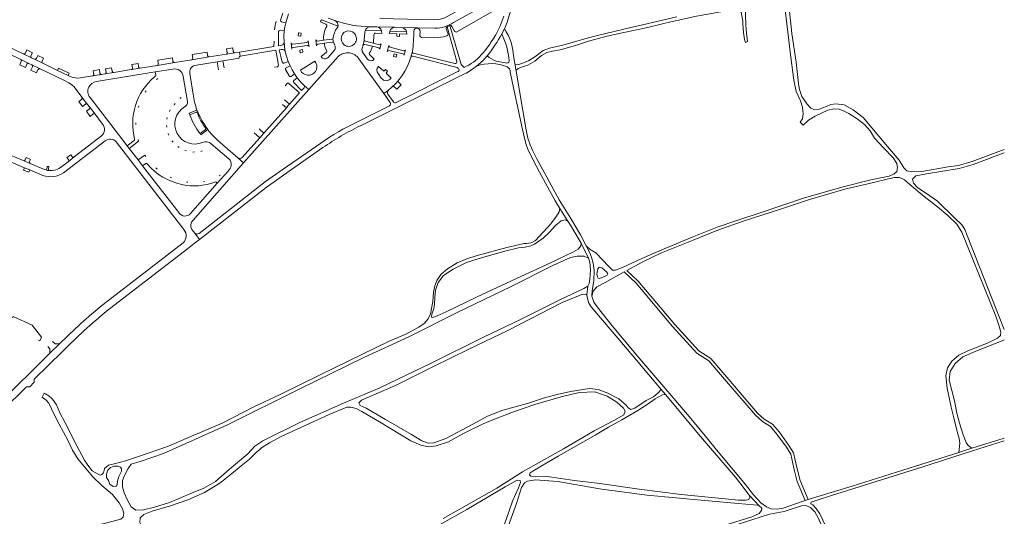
# Model space of a CAD drawing. Extents: x 145000 to 155000, y 457500 to 470000.
# Tile 152 of 256: x 154362 to 155000, y 460681 to 461003. Entities that reach past the tile are written whole.
import ezdxf

# ---------------------------------------------------------------- set-up
doc = ezdxf.new("R2010")
doc.units = 0
doc.header["$LTSCALE"] = 0.2
doc.header["$MEASUREMENT"] = 0
doc.layers.add('kant verharding', color=252, linetype='Continuous', lineweight=0)

msp = doc.modelspace()

# ---------------------------------------------------------------- linework, layer by layer
at = {"layer": 'kant verharding', "lineweight": 0}
for p, q in [((154670.23, 461016.01), (154643.35, 461000.84)), ((154531.29, 461002.47), (154532.79, 461006.97)), ((154536.49, 461006.55), (154534.55, 461000.72)), ((154645.34, 460994.82), (154671.44, 461009.69)), ((154534.55, 461000.72), (154531.86, 461001.37)), ((154557.04, 461001.23), (154560.6, 460999.77)), ((154557.84, 461002.7), (154568.48, 460998.59)), ((154566.39, 461002.09), (154562.04, 461003.72)), ((154530.92, 460995.84), (154533.64, 460995.66)), ((154542.76, 460993.95), (154542.68, 460992.41)), ((154544.41, 460993.98), (154542.99, 460994.11)), ((154544.46, 460992.31), (154544.58, 460993.84)), ((154596.61, 460995.57), (154585.97, 460995.64)), ((154593.6, 460998.08), (154589.28, 460998.13)), ((154592.75, 460994), (154596.73, 460993.7)), ((154593.6, 460998.08), (154605.3, 460997.78)), ((154596.73, 460993.7), (154596.61, 460995.57)), ((154602, 460995.37), (154601.74, 460993.78)), ((154612.88, 460995), (154602, 460995.37)), ((154609.25, 460997.73), (154605.3, 460997.78)), ((154613.03, 460993.4), (154612.88, 460995)), ((154621.6, 460995.25), (154621.48, 460992.28)), ((154639.69, 460993.36), (154638.48, 460996.71)), ((154639.17, 460998.05), (154640.94, 460998.85)), ((154639.17, 460998.05), (154645.39, 460975.68)), ((154642.28, 460998.35), (154643.99, 460995.32)), ((154676.19, 460996.77), (154674.6, 460993.54)), ((154341.24, 460987.4), (154363, 460976.91)), ((154364.58, 460980.59), (154342.89, 460991.05)), ((154526.95, 460985.42), (154527.08, 460988.73)), ((154548.27, 460987.99), (154539.21, 460986.8)), ((154542.83, 460992.26), (154544.35, 460992.15)), ((154555.14, 460988.86), (154559.17, 460989.37)), ((154555.48, 460986.9), (154559.47, 460987.41)), ((154559.17, 460989.37), (154564.54, 460990.05)), ((154564.8, 460988.15), (154559.47, 460987.41)), ((154565.64, 460987.7), (154566.28, 460986.4)), ((154586.27, 460988.73), (154591.34, 460987.47)), ((154591.34, 460987.47), (154591.73, 460992.95)), ((154595.29, 460986.5), (154591.34, 460987.47)), ((154595.49, 460983.56), (154596.4, 460987.06)), ((154622.48, 460991.26), (154630.85, 460991.03)), ((154364.58, 460980.59), (154369.94, 460977.98)), ((154365.96, 460981.03), (154366.91, 460983.09)), ((154370.51, 460981.34), (154366.91, 460983.09)), ((154369.53, 460979.28), (154370.51, 460981.34)), ((154473.98, 460980.2), (154483.64, 460981.78)), ((154483.64, 460981.78), (154483.93, 460979.45)), ((154501.83, 460981.35), (154496.22, 460980.4)), ((154496.28, 460983.82), (154500.3, 460984.42)), ((154496.71, 460981.53), (154496.28, 460983.82)), ((154500.3, 460984.42), (154500.65, 460982.22)), ((154501.83, 460981.35), (154504.68, 460981.79)), ((154504.68, 460981.79), (154526.95, 460985.42)), ((154505.14, 460979.12), (154504.68, 460981.79)), ((154528.22, 460982.91), (154505.14, 460979.12)), ((154528.22, 460982.91), (154529.92, 460973.25)), ((154532.02, 460986.26), (154529.96, 460985.88)), ((154531.95, 460983.49), (154530.4, 460983.28)), ((154548.47, 460985.99), (154539.44, 460984.78)), ((154544.02, 460981.3), (154543.69, 460982.79)), ((154543.74, 460982.97), (154545.17, 460983.31)), ((154545.63, 460981.58), (154544.2, 460981.24)), ((154545.37, 460983.2), (154545.74, 460981.77)), ((154560.93, 460981.58), (154557.6, 460978.8)), ((154566.03, 460982.75), (154562, 460978.25)), ((154584.68, 460986.18), (154584.02, 460984.14)), ((154584.49, 460981.52), (154587.43, 460977.43)), ((154590.81, 460985.47), (154585.78, 460986.67)), ((154594.85, 460984.48), (154590.81, 460985.47)), ((154600.33, 460982.07), (154601.3, 460985.99)), ((154602.14, 460984.84), (154611.05, 460982.61)), ((154610.51, 460980.58), (154602.3, 460982.65)), ((154604.41, 460979.06), (154604.74, 460980.47)), ((154604.91, 460980.6), (154606.37, 460980.21)), ((154611.28, 460979.69), (154612.24, 460983.3)), ((154615.61, 460978.38), (154616.62, 460982.13)), ((154644.16, 460974.27), (154617.41, 460980.96)), ((154363.33, 460975.62), (154362.33, 460973.56)), ((154368.24, 460974.34), (154363, 460976.91)), ((154368.24, 460974.34), (154370.17, 460973.43)), ((154371.8, 460977.08), (154369.94, 460977.98)), ((154371.8, 460977.08), (154377.22, 460974.47)), ((154374.14, 460979.58), (154373.13, 460977.55)), ((154377.73, 460977.84), (154374.14, 460979.58)), ((154376.75, 460975.8), (154377.73, 460977.84)), ((154386.74, 460969.91), (154377.22, 460974.47)), ((154438.93, 460974.36), (154434.99, 460973.77)), ((154439.26, 460972.22), (154438.93, 460974.36)), ((154451.24, 460973.09), (154462.7, 460975)), ((154461.21, 460978.02), (154451.74, 460976.49)), ((154452.07, 460974.27), (154451.74, 460976.49)), ((154461.56, 460975.84), (154461.21, 460978.02)), ((154462.7, 460975), (154473.74, 460976.79)), ((154484.95, 460978.63), (154473.74, 460976.79)), ((154474.38, 460977.91), (154473.98, 460980.2)), ((154490.09, 460975.4), (154475.58, 460973.01)), ((154484.95, 460978.63), (154496.22, 460980.4)), ((154490.09, 460975.4), (154493.85, 460975.98)), ((154491.05, 460970.26), (154490.09, 460975.4)), ((154493.85, 460975.98), (154494.71, 460971.54)), ((154533.55, 460974.47), (154536.13, 460975.65)), ((154536.13, 460975.65), (154537.42, 460972.74)), ((154544.07, 460970.01), (154553.51, 460975.88)), ((154549.49, 460957.42), (154568.86, 460979.11)), ((154554.04, 460974.76), (154553.51, 460975.88)), ((154582.01, 460977.37), (154598.12, 460954.89)), ((154588.92, 460980.08), (154591.95, 460977.14)), ((154605.92, 460978.49), (154604.45, 460978.95)), ((154606.49, 460980.01), (154606.12, 460978.59)), ((154645.73, 460971.67), (154616.88, 460979.07)), ((154670.86, 460975.9), (154676.93, 460974.68)), ((154684.02, 460968.12), (154682.07, 460979.38)), ((154362.33, 460973.56), (154366, 460971.82)), ((154366.9, 460973.87), (154366, 460971.82)), ((154370.54, 460972.11), (154369.49, 460970.1)), ((154369.49, 460970.1), (154373.17, 460968.35)), ((154375.54, 460970.84), (154370.17, 460973.43)), ((154374.14, 460970.41), (154373.17, 460968.35)), ((154386.74, 460969.91), (154393.75, 460966.5)), ((154413.97, 460970.36), (154409.95, 460969.69)), ((154410.32, 460967.49), (154409.95, 460969.69)), ((154450.1, 460968.94), (154411.94, 460962.64)), ((154414.28, 460968.11), (154413.97, 460970.36)), ((154417.43, 460967.63), (154423.27, 460968.55)), ((154421.84, 460971.6), (154417.87, 460971)), ((154418.21, 460968.79), (154417.87, 460971)), ((154422.16, 460969.38), (154421.84, 460971.6)), ((154434.51, 460970.39), (154423.27, 460968.55)), ((154434.51, 460970.39), (154440.35, 460971.35)), ((154435.33, 460971.53), (154434.99, 460973.77)), ((154451.24, 460973.09), (154440.35, 460971.35)), ((154461.39, 460970.76), (154450.1, 460968.94)), ((154450.1, 460968.94), (154450.4, 460966.9)), ((154472.5, 460967.96), (154474.68, 460954.55)), ((154529.25, 460972.24), (154527.42, 460971.88)), ((154534.47, 460970.43), (154536.76, 460966.31)), ((154537.42, 460972.74), (154534.81, 460971.57)), ((154538.02, 460966.01), (154540.3, 460967.75)), ((154540.3, 460967.75), (154542.09, 460965.06)), ((154594.38, 460967.79), (154596.51, 460964.78)), ((154606.22, 460949.11), (154646.14, 460969.15)), ((154395.45, 460965.73), (154393.75, 460966.5)), ((154409.53, 460966.33), (154401.59, 460965.06)), ((154409.53, 460966.33), (154415.38, 460967.26)), ((154417.43, 460967.63), (154415.38, 460967.26)), ((154450.12, 460966.07), (154449.51, 460965.64)), ((154451.83, 460964.65), (154450.85, 460964.05)), ((154470.92, 460949.76), (154468.24, 460965.86)), ((154543.59, 460955.4), (154536.69, 460961.42)), ((154544.8, 460956.78), (154539.79, 460962.09)), ((154539.89, 460963.37), (154542.09, 460965.06)), ((154582.92, 460934.08), (154650.47, 460967.68)), ((154607.07, 460962.83), (154609.32, 460960.6)), ((154398.13, 460958.31), (154402.61, 460952.54)), ((154444.24, 460956.73), (154443.61, 460955.79)), ((154549.49, 460957.42), (154507.29, 460909.95)), ((154535.46, 460961.3), (154534.23, 460959.92)), ((154537.05, 460948.02), (154543.59, 460955.4)), ((154544.8, 460956.78), (154546.53, 460958.7)), ((154546.48, 460960.12), (154549.49, 460957.42)), ((154598.12, 460954.89), (154601.06, 460957.03)), ((154604.28, 460959.85), (154606.46, 460957.7)), ((154606.46, 460957.7), (154609.32, 460960.6)), ((154402.41, 460951.15), (154400.66, 460949.71)), ((154400.66, 460949.71), (154403.05, 460946.49)), ((154406.18, 460947.88), (154402.61, 460952.54)), ((154407.91, 460952.3), (154431.92, 460921.09)), ((154465.91, 460951.61), (154466.91, 460952.26)), ((154533.71, 460950.91), (154537.05, 460948.02)), ((154602.26, 460949.11), (154598.12, 460954.89)), ((154600.73, 460954.6), (154604.33, 460949.58)), ((154404.8, 460948), (154403.05, 460946.49)), ((154407.31, 460944.81), (154405.49, 460943.44)), ((154405.49, 460943.44), (154407.92, 460940.15)), ((154406.18, 460947.88), (154407.48, 460946.22)), ((154411.13, 460941.52), (154407.48, 460946.22)), ((154439.4, 460946.86), (154439.07, 460945.8)), ((154459.77, 460944.38), (154459.31, 460943.29)), ((154463.04, 460948.51), (154462.29, 460947.63)), ((154472.39, 460941.15), (154476.55, 460942.78)), ((154520.45, 460929.34), (154534.99, 460945.71)), ((154534.99, 460945.71), (154532.6, 460947.75)), ((154535.58, 460946.38), (154534.99, 460945.71)), ((154536.24, 460947.14), (154535.58, 460946.38)), ((154537.05, 460948.02), (154536.24, 460947.14)), ((154580.54, 460936.47), (154601.7, 460946.89)), ((154409.78, 460941.67), (154407.92, 460940.15)), ((154411.13, 460941.52), (154416.02, 460935.12)), ((154437.6, 460936), (154437.55, 460934.91)), ((154457.8, 460939.47), (154457.65, 460938.31)), ((154457.34, 460934.22), (154457.54, 460933.05)), ((154482.65, 460931.7), (154479.07, 460929.01)), ((154517.35, 460932.02), (154520.45, 460929.34)), ((154390.7, 460903.55), (154417.66, 460924.22)), ((154415.18, 460927.44), (154397.58, 460913.87)), ((154424.86, 460923.59), (154468.64, 460866.83)), ((154436.41, 460924.55), (154431.92, 460921.09)), ((154439.22, 460924.08), (154433.28, 460919.34)), ((154438.94, 460925.13), (154439.22, 460924.08)), ((154458.37, 460929.03), (154458.89, 460927.98)), ((154460.87, 460924.38), (154461.65, 460923.52)), ((154490.72, 460924.58), (154503.54, 460913.32)), ((154506.36, 460913.51), (154517.77, 460926.28)), ((154517.77, 460926.28), (154514.22, 460929.37)), ((154520.45, 460929.34), (154517.77, 460926.28)), ((154433.28, 460919.34), (154431.92, 460921.09)), ((154433.28, 460919.34), (154439.03, 460911.92)), ((154464.6, 460920.65), (154465.59, 460920.06)), ((154469.21, 460918.12), (154470.37, 460917.8)), ((154474.38, 460917.03), (154475.56, 460917.09)), ((154479.62, 460917.44), (154480.74, 460917.84)), ((154497.73, 460912.6), (154486.37, 460922.39)), ((154365.37, 460906.88), (154354.18, 460911.49)), ((154364.57, 460911.49), (154356.23, 460914.97)), ((154364.57, 460911.49), (154369.16, 460909.57)), ((154365.85, 460912.04), (154366.42, 460913.5)), ((154369.2, 460912.25), (154366.42, 460913.5)), ((154369.2, 460912.25), (154368.59, 460910.88)), ((154389.55, 460907.61), (154393.67, 460910.77)), ((154395.3, 460915.25), (154392.9, 460913.47)), ((154393.87, 460912.17), (154392.9, 460913.47)), ((154397.58, 460913.87), (154393.67, 460910.77)), ((154396.23, 460914.08), (154395.3, 460915.25)), ((154439.03, 460911.92), (154443.38, 460915.06)), ((154439.03, 460911.92), (154441.9, 460908.18)), ((154443.38, 460915.06), (154443.94, 460914.17)), ((154507.29, 460909.95), (154503.54, 460913.32)), ((154365.37, 460906.88), (154368.81, 460905.42)), ((154368.81, 460905.42), (154377.26, 460901.86)), ((154379.78, 460905.79), (154380.09, 460907.77)), ((154380.09, 460907.77), (154381.21, 460907.61)), ((154381.21, 460907.61), (154380.95, 460905.6)), ((154441.9, 460908.18), (154443.9, 460909.61)), ((154441.9, 460908.18), (154465.36, 460877.8)), ((154450.48, 460906.72), (154451.29, 460906.02)), ((154474.54, 460873.04), (154507.29, 460909.95)), ((154490.27, 460896.8), (154497.21, 460904.61)), ((154459.68, 460900.7), (154460.68, 460900.32)), ((154470.23, 460897.61), (154471.29, 460897.55)), ((154481.23, 460897.7), (154482.27, 460897.93)), ((154491.44, 460901.56), (154492.29, 460902.17)), ((154472.86, 460877.22), (154490.27, 460896.8)), ((154489.51, 460897.47), (154490.27, 460896.8)), ((154712.1, 460880.59), (154717.32, 460872.2)), ((154475.64, 460864.53), (154473.82, 460866.92)), ((154478.7, 460860.44), (154475.38, 460857.88)), ((154478.7, 460860.44), (154475.64, 460864.53)), ((154468.12, 460858.31), (154416.34, 460818.31)), ((154726.02, 460858.03), (154730.65, 460848.33)), ((154730.29, 460830.29), (154729.71, 460824.57)), ((154381.86, 460786.82), (154388.16, 460792.88)), ((154381.86, 460786.82), (154322.52, 460728.38)), ((154368.83, 460765.1), (154371.74, 460767.99)), ((154780.56, 460760.09), (154777.77, 460763.38)), ((155000, 460731.77), (154978.98, 460725.28)), ((154514.51, 460726.61), (154509.94, 460721.78)), ((154978.98, 460725.28), (154970.58, 460722.64)), ((154835.02, 460694.74), (154841.27, 460688.06)), ((154873.01, 460692.07), (154871.1, 460691.46))]:
    msp.add_line(p, q, dxfattribs=at)
at = {"layer": 'kant verharding', "lineweight": 0, "flags": 128}
for points in [[(154595.49, 461003.4), (154622.51, 461002.92), (154631.11, 461002.66), (154633.71, 461002.78), (154635.51, 461003.27), (154637.73, 461003.99), (154641.52, 461005.97), (154662.34, 461017.82), (154673.72, 461024.22), (154676.73, 461026.01), (154678.07, 461027.23), (154678.89, 461028.26), (154679.39, 461029.35), (154679.86, 461031.03), (154680.89, 461051.72), (154682.53, 461075.74)], [(154676.19, 460996.77), (154678.02, 461001.04), (154681.85, 461013.79)], [(154859.08, 461000), (154857.88, 461010.92), (154857.05, 461013.08), (154855.08, 461014.57), (154851.93, 461014.7), (154841.02, 461012.76), (154833.71, 461011.23), (154832.36, 461009.08), (154832.31, 461005.21), (154832.61, 461000)], [(154830.68, 461000), (154830.54, 461001.84), (154829.66, 461007.62), (154828.35, 461009.14), (154826.04, 461009.53), (154800.59, 461004.95), (154783.95, 461001.23), (154778.68, 461000)], [(154860.61, 461009.98), (154861.68, 461000)], [(154528.37, 461001.84), (154527.74, 460999.09), (154527.4, 460996.2)], [(154534.55, 461000.72), (154533.94, 460998.08), (154533.64, 460995.66)], [(154557.84, 461002.7), (154557.4, 461002.02), (154557.04, 461001.23)], [(154683.05, 460973.67), (154684.8, 460973.56), (154686.77, 460974.03), (154691.76, 460976.05), (154695.95, 460978.64), (154698.47, 460980.51), (154701.29, 460982.71), (154705.49, 460984.18), (154714.06, 460986.13), (154729.81, 460990.73), (154736.52, 460992.55), (154757.23, 460997.45), (154768.42, 461000)], [(154778.68, 461000), (154768.08, 460997.53), (154753.64, 460994.32), (154742.8, 460992.12), (154730.79, 460988.86), (154722.31, 460986.11), (154712.31, 460983.25), (154707.45, 460982.31), (154703.8, 460981.38), (154700.24, 460979.47), (154695.83, 460975.78), (154691.46, 460973.17), (154687.91, 460972.18), (154685.03, 460971.06), (154683.71, 460969.86)], [(154768.42, 461000), (154772.07, 461000.83), (154787.87, 461004.66)], [(154832.61, 461000), (154832.83, 460996.11), (154833.57, 460988.51), (154832.34, 460988.05), (154831.73, 460989.93), (154831.12, 460994.46), (154830.68, 461000)], [(154896.66, 460943.36), (154893.14, 460944.8), (154889.71, 460944.99), (154885.66, 460944.06), (154877.5, 460940.3), (154873.16, 460937.69), (154869.67, 460934.53), (154867.74, 460936.35), (154869.34, 460938.53), (154869.71, 460941.83), (154869.25, 460946.15), (154868.1, 460950.11), (154865.27, 460956.27), (154863.75, 460963.53), (154861.71, 460978.35), (154859.08, 461000)], [(154861.68, 461000), (154862.36, 460993.7), (154865.28, 460975.2), (154866.64, 460961.21), (154867.45, 460957.48), (154868.9, 460953.04), (154870.33, 460950.8), (154872.2, 460948.15), (154874.67, 460945.4), (154876.63, 460944.57), (154880, 460944.85), (154884.73, 460946.56), (154887.67, 460947.73), (154890.97, 460948.3), (154896.36, 460947.56), (154902.15, 460944.29), (154908.56, 460939.33), (154924.28, 460920.73), (154931.88, 460911.85), (154934.94, 460906.71), (154936.97, 460904.8), (154940.2, 460904.22), (154946.69, 460904.36), (154963.59, 460907.49), (154970.26, 460908.33), (154979.19, 460910.88), (155000, 460918.77)], [(154529.96, 460985.88), (154529.8, 460990.89), (154529.95, 460995.05)], [(154533.64, 460995.66), (154533.39, 460991.72), (154533.54, 460988.31)], [(154567.97, 460997.43), (154568.27, 460998), (154568.48, 460998.59)], [(154585.97, 460995.64), (154585.78, 460994.52), (154585.45, 460989.78)], [(154601.74, 460993.78), (154606.48, 460993.61), (154606.47, 460991.97), (154608.19, 460991.9), (154608.31, 460993.54), (154613.03, 460993.4)], [(154631.18, 460997.2), (154619.97, 460997.38), (154609.25, 460997.73)], [(154650.21, 460971.78), (154648.21, 460973.76), (154640.94, 460998.85)], [(154533.54, 460988.31), (154533.77, 460985.17), (154534.33, 460981.96)], [(154538.04, 460987.63), (154538.24, 460985.61), (154538.64, 460983.73)], [(154549.19, 460989.05), (154549.32, 460987.23), (154549.72, 460985.26)], [(154554.15, 460989.75), (154554.21, 460987.74), (154554.6, 460985.71)], [(154559.47, 460987.41), (154560.23, 460984.49), (154561.13, 460982.63)], [(154584.63, 460986.12), (154585.18, 460987.9), (154585.45, 460989.78)], [(154530.4, 460983.28), (154531.36, 460978.83), (154532.39, 460975.16)], [(154534.33, 460981.96), (154535.02, 460979.04), (154536.13, 460975.65)], [(154504.33, 460977.93), (154504.35, 460977.72), (154493.85, 460975.98)], [(154658.22, 460972.69), (154662.5, 460976.28), (154664.97, 460979.23)], [(154375.54, 460970.84), (154390.88, 460963.47), (154394.1, 460961.78)], [(154393.75, 460966.5), (154394.42, 460968.03), (154387.4, 460971.34), (154386.74, 460969.91)], [(154537.42, 460972.74), (154538.69, 460970.24), (154540.3, 460967.75)], [(154602.92, 460964.93), (154599.58, 460968.04), (154600.54, 460969.29), (154599.27, 460970.49), (154598.15, 460969.34), (154594.67, 460972.5)], [(154712.1, 460880.59), (154709.13, 460885.35), (154702.79, 460896.95), (154698.96, 460904.08), (154694.93, 460911.75), (154691.49, 460918.92), (154690.27, 460922.02), (154689.13, 460926.01), (154687.95, 460931.56), (154679.93, 460968.82)], [(154684.02, 460968.12), (154690.06, 460932.4), (154691.49, 460926.12), (154692.85, 460921.63), (154694.32, 460918.19), (154697.3, 460912.58), (154711.79, 460886.03), (154719.19, 460874.06), (154725.48, 460863.42), (154729.24, 460856.41)], [(154542.09, 460965.06), (154544.42, 460962.23), (154546.48, 460960.12)], [(154477.09, 460944.2), (154471.96, 460942.18), (154472.39, 460941.15)], [(154729.24, 460856.41), (154731.69, 460854), (154735.5, 460851.71), (154739.82, 460847.18), (154743.61, 460843.09), (154746.25, 460840.64), (154748.08, 460840.58), (154752.68, 460842.29), (154765.32, 460848.09), (154779.6, 460854.34), (154797.86, 460861.94), (154813.96, 460868.32), (154826.8, 460872.81), (154843.19, 460878.03), (154870.57, 460887.29), (154895.6, 460894.47), (154913.5, 460898.97), (154925.35, 460901.36), (154928.74, 460902.84), (154930.43, 460904.5), (154930.85, 460906.87), (154930.4, 460909.54), (154928.12, 460913.24), (154921.78, 460919.66), (154915.89, 460926.06), (154913.18, 460930.66), (154909.37, 460934.77), (154904.6, 460938.62), (154899.41, 460942.03), (154896.66, 460943.36)], [(154479.07, 460929.01), (154479.63, 460928.2), (154484.12, 460931.56)], [(154478.43, 460864.38), (154521.59, 460897.87), (154532.93, 460906.01), (154557.29, 460922.85)], [(154478.7, 460860.44), (154522.02, 460894.17), (154538.25, 460905.82), (154558.68, 460919.89)], [(155000, 460916.63), (154979.82, 460908.98), (154970.81, 460906.41), (154949.59, 460902.96), (154942.68, 460901.58), (154940.63, 460899.48), (154941.12, 460896.85), (154944, 460893.77), (154949, 460890.71), (154956.71, 460885.16), (154967.48, 460874.76), (154972.65, 460869.67), (154974.43, 460866.88), (154976, 460863.03), (155000, 460802.06)], [(154368.81, 460905.42), (154368.15, 460903.95), (154364.78, 460905.37), (154365.37, 460906.88)], [(154369.16, 460909.57), (154378.37, 460905.71), (154379.15, 460905.42)], [(154379.15, 460905.42), (154380.34, 460905.19), (154381.39, 460905.08)], [(154970.58, 460722.64), (154971.11, 460728.57), (154970.86, 460731.51), (154969.78, 460735.34), (154967.22, 460744.97), (154965.53, 460751.96), (154962.9, 460764.28), (154962.06, 460772.28), (154963.2, 460777.27), (154965.92, 460781.7), (154970.52, 460785.46), (154976.33, 460788.29), (154989.65, 460793.57), (154995.68, 460796.64), (154997.58, 460798.37), (154997.68, 460800.5), (154996.5, 460805.02), (154994.41, 460810.81), (154972.49, 460865.26), (154969.18, 460870.45), (154963.53, 460876.03), (154956.66, 460881.54), (154948.17, 460888.19), (154938.81, 460896.09), (154935.36, 460899.1), (154932.02, 460900.5), (154928.67, 460900.66), (154910.82, 460896.18)], [(154910.82, 460896.18), (154896.75, 460893.11), (154873.86, 460886.35), (154855.07, 460879.97), (154830.85, 460872.28), (154813.8, 460866.35), (154798.42, 460859.97), (154777.97, 460851.7), (154765.79, 460846.01), (154755.6, 460840.45), (154762.94, 460833.52), (154786.57, 460805.37), (154802.24, 460788.39), (154809.88, 460783.39), (154820.32, 460771.35), (154840.19, 460748.09), (154844.57, 460744.14), (154849.78, 460740.84), (154854.3, 460735.61), (154860.52, 460727.15)], [(154658.56, 460850.15), (154677.7, 460855.21), (154688.96, 460857.8), (154690.57, 460857.75), (154693.56, 460858.23), (154696.46, 460859.67), (154706.36, 460870.49), (154709.9, 460875.43), (154711.6, 460878.42), (154712.1, 460880.59)], [(154717.32, 460872.2), (154715.59, 460873.05), (154712.93, 460872.61), (154709.41, 460869.51), (154705.24, 460864.88), (154701.35, 460861.3), (154695.62, 460857.4), (154693.37, 460856.33), (154689.71, 460855.48), (154685.33, 460855.08), (154676.51, 460852.92), (154660.43, 460848.25), (154651.75, 460845.55), (154643.05, 460841.17), (154636.78, 460837.19), (154633.34, 460832.63), (154631.67, 460827.58), (154631.13, 460822.82), (154631.05, 460818.32), (154630.56, 460815.68), (154629.25, 460812.03), (154629.06, 460810.16), (154629.6, 460809.93), (154632.77, 460810.92), (154638.61, 460813.61), (154658.62, 460823.23), (154684.13, 460835.15), (154705.69, 460845.11), (154720.87, 460852.42), (154724.04, 460854.18)], [(154726.02, 460858.03), (154722.52, 460863.98), (154718.99, 460869.76), (154717.32, 460872.2)], [(154475.38, 460857.88), (154470.89, 460854.41), (154418.61, 460814)], [(154724.04, 460854.18), (154725.66, 460856.31), (154726.02, 460858.03)], [(154732.94, 460823.68), (154733.03, 460827.34), (154734.05, 460833.72), (154734.33, 460840.57), (154733.65, 460845.17), (154732.73, 460849.09), (154731.49, 460851.88), (154729.24, 460856.41)], [(154416.25, 460709.08), (154416.93, 460710.83), (154417.19, 460712.29), (154419.84, 460714.29), (154424.27, 460715.49), (154430.72, 460717.11), (154438.51, 460719.73), (154458.63, 460726.72), (154471.54, 460732.29), (154493.52, 460741.62), (154513.87, 460752.12), (154530.53, 460759.96), (154557.76, 460773.19), (154601.62, 460794.62), (154611.88, 460798.98), (154620.85, 460803.6), (154624.2, 460806.13), (154626.74, 460809), (154628.44, 460812.41), (154629.91, 460820.34), (154630.24, 460826.21), (154631.17, 460830.44), (154632.37, 460833.84), (154635.33, 460838.09), (154639.41, 460841.51), (154645.72, 460845.25), (154651.83, 460848.01), (154658.56, 460850.15)], [(154509.94, 460721.78), (154498.24, 460711.67), (154489.13, 460703.88), (154481.52, 460699.5), (154473.51, 460696.26), (154459.26, 460690.14), (154449.49, 460687.26), (154442.43, 460685.46), (154437.55, 460685.21), (154434.58, 460687.44), (154431.82, 460692.02), (154429.87, 460696.46), (154428.88, 460700.35), (154428.78, 460704.49), (154429.92, 460707.23), (154432.51, 460712.28), (154434.44, 460714.93), (154440.25, 460716.75), (154455.47, 460721.99), (154496.93, 460740.48), (154543.77, 460763.83), (154585.2, 460784.07), (154614.32, 460797.46), (154645.62, 460813.23), (154680.53, 460830.01), (154707.99, 460843.86), (154719.07, 460848.84), (154723.28, 460849.74)], [(154723.28, 460849.74), (154727.94, 460849.61), (154730.65, 460848.33)], [(154730.65, 460848.33), (154731.51, 460845.74), (154731.96, 460840.82), (154731.45, 460834.84), (154731.07, 460831.89), (154730.29, 460830.29)], [(154736.24, 460839.04), (154736.81, 460841.46), (154737.56, 460842.46), (154739.28, 460842.16), (154742.29, 460839.57), (154743.21, 460838.19), (154742.83, 460837.38), (154739.47, 460835.74), (154737.6, 460835.11), (154736.88, 460835.36), (154736.45, 460836.19), (154736.19, 460837.72), (154736.24, 460839.04)], [(154732.94, 460823.68), (154733.66, 460826.96), (154736.18, 460829.7), (154741.4, 460832.68), (154753.75, 460839.44), (154761.49, 460832.15), (154785.07, 460804.05), (154800.93, 460786.85), (154808.56, 460781.87), (154818.8, 460770.04), (154838.75, 460746.7), (154843.35, 460742.54), (154848.46, 460739.31), (154852.73, 460734.36), (154858.86, 460726.03), (154861.64, 460721.48), (154863.68, 460712.4), (154865.82, 460703.75), (154871.1, 460691.46)], [(154332.59, 460828.84), (154338.06, 460826.34), (154332.04, 460812.58), (154339.42, 460809.1), (154343.06, 460816.78), (154357.83, 460809.9), (154358.14, 460810.58), (154370.42, 460804.99), (154376.3, 460797.14), (154375.28, 460794.91), (154374.42, 460795.35)], [(154730.29, 460830.29), (154727.58, 460828.79), (154711.67, 460821.11), (154687.14, 460808.91), (154662.64, 460797.13), (154628.69, 460780.47), (154595.54, 460764.37), (154572.07, 460754.38), (154543.74, 460741.97), (154519.68, 460730.19), (154514.51, 460726.61)], [(154729.71, 460824.57), (154728.7, 460825.04), (154726.34, 460824.81), (154713.61, 460819.7), (154678.54, 460801.59), (154653.28, 460789.47), (154630.39, 460778.18), (154606.03, 460766.06), (154583.59, 460756.33), (154581.92, 460754.72), (154582.76, 460752.89), (154586.6, 460751.25), (154599.28, 460743.84), (154616.01, 460734.17), (154622.77, 460730.09), (154626.76, 460728.58), (154630.51, 460728.86), (154638.33, 460731.54), (154656.3, 460741.18), (154665.22, 460746.04), (154675.16, 460749.88), (154691.08, 460754.26), (154702.82, 460758.17), (154710.47, 460760.05), (154718.99, 460762.02), (154731.4, 460763.94), (154737.04, 460763.32), (154743.12, 460760.93)], [(154777.77, 460763.38), (154761.85, 460782.38), (154747.33, 460799.46), (154737.19, 460811.2), (154732.44, 460816.88), (154730.89, 460819.3), (154729.96, 460822.17), (154729.71, 460824.57)], [(154732.94, 460823.68), (154734.12, 460819.95), (154736.24, 460816.84), (154746.01, 460804.54), (154753.83, 460795.29), (154762.73, 460784.59), (154779.48, 460765.03), (154794.78, 460747.04), (154806.21, 460733.43), (154814.68, 460722.96), (154832.38, 460701.82), (154837.61, 460695.08), (154842.31, 460689.9), (154845.99, 460687.34), (154849.1, 460686.13), (154852.93, 460685.8), (154856.78, 460686.54), (154868.99, 460690.8), (154871.1, 460691.46)], [(154380.49, 460791.26), (154381.9, 460789.72), (154381.86, 460786.82)], [(154388.16, 460792.88), (154385.19, 460792.89), (154383.53, 460794.42)], [(155000, 460795.4), (154998.7, 460794.76), (154982.64, 460788.48), (154973.24, 460784.42), (154968.16, 460780.07), (154964.83, 460775.07), (154964.31, 460769.33), (154965.95, 460762.66), (154967.71, 460755.99), (154969.19, 460748.06), (154970.93, 460741.56), (154973.38, 460733.94), (154975.28, 460729.06), (154976.62, 460726.98), (154978.98, 460725.28)], [(154390.21, 460788.24), (154371.74, 460770.08), (154371.74, 460767.99)], [(154368.83, 460765.1), (154366.71, 460765.15), (154319.89, 460719.13)], [(154387.93, 460740.96), (154385.29, 460745.82), (154382.94, 460750.88), (154381.14, 460754.46), (154379.39, 460756.47), (154376.8, 460758.45), (154378.2, 460760.86), (154379.08, 460760.62), (154381.13, 460759.3), (154383.48, 460757.06), (154386.17, 460753.32), (154388.22, 460748.33), (154391.52, 460742.09), (154399.29, 460726.83), (154404.24, 460717.65), (154406.4, 460714.36), (154409.2, 460710.68), (154413.44, 460708.25), (154414.37, 460707.93), (154415.46, 460708.22), (154416.25, 460709.08)], [(154636.56, 460679.84), (154671.42, 460699.55), (154687.94, 460710.05), (154714.47, 460725), (154734.32, 460736.59), (154747.06, 460743.33), (154753.59, 460746.93), (154754.43, 460749.29), (154753.33, 460751.32), (154748.97, 460755.14), (154742.82, 460759), (154734.86, 460761.73), (154724.69, 460761.45), (154713.04, 460758.63), (154696.02, 460753.72), (154682.22, 460748.87), (154669.79, 460744.2), (154662.52, 460741.17), (154649.33, 460734.66), (154639.97, 460729.53), (154632.12, 460726.78), (154627.16, 460726.12), (154622.18, 460727.38), (154615.66, 460730.08), (154595.26, 460742.31)], [(154780.56, 460760.09), (154778.61, 460759.8), (154773.86, 460757.27), (154768.7, 460753.68), (154762.7, 460749.82), (154752.26, 460743.73), (154743.64, 460738.94), (154735, 460733.67), (154711.12, 460720.14), (154699.95, 460713.6), (154695.66, 460711.2), (154692.96, 460709.37), (154692.47, 460708.14), (154693.34, 460707.12), (154696.2, 460706.88), (154703.99, 460706.93), (154721.52, 460704.48), (154737.93, 460702.43), (154763.4, 460698.82), (154790.78, 460695.45), (154819.12, 460692.5), (154827.86, 460691.75), (154832.79, 460691.67), (154834.54, 460692.23), (154835.28, 460693.54), (154835.02, 460694.74)], [(154743.12, 460760.93), (154750.39, 460757.22), (154755.01, 460753.26), (154756.43, 460751.55), (154758.18, 460750.48), (154760.69, 460751.2), (154768.04, 460756.15), (154772.86, 460758.52), (154775.8, 460761.2), (154777.77, 460763.38)], [(154835.02, 460694.74), (154825.95, 460706.65), (154808.36, 460726.82), (154801.96, 460734.39), (154792.71, 460745.69), (154780.56, 460760.09)], [(154595.26, 460742.31), (154583.83, 460749.15), (154580.12, 460751.08), (154576.8, 460751.9), (154574.23, 460751.82), (154562.82, 460747.25), (154531.61, 460732.91), (154524.03, 460728.85), (154518.9, 460725.48), (154517.82, 460724.57)], [(154353.61, 460654.14), (154363.02, 460663.05), (154370.2, 460670.06), (154374.71, 460671.89), (154380.03, 460673.6), (154389.41, 460674.78), (154403.68, 460675.66), (154408.52, 460675.52), (154412.34, 460675.52), (154416.96, 460676.65), (154427.81, 460679.47), (154429.34, 460680.66), (154429.67, 460683.26), (154428.85, 460686.17), (154426.76, 460689.94), (154422.35, 460695.41), (154415.43, 460701.25), (154409.65, 460706.82), (154400.02, 460718.39), (154396.55, 460724.04), (154393.42, 460730.6), (154387.93, 460740.96)], [(154860.52, 460727.15), (154863.52, 460722.24), (154865.62, 460712.86), (154867.73, 460704.39), (154873.01, 460692.07)], [(154909.96, 460619.59), (154904.3, 460631.75), (154896.11, 460649.18), (154886.27, 460670.48), (154880.46, 460682.75), (154878.08, 460686.33), (154876, 460688.69), (154874.65, 460689.38), (154874.93, 460690.36), (154879.4, 460692.01), (154887.42, 460694.57), (154946.55, 460713.05), (154979.37, 460723.61), (155000, 460730)], [(154513.93, 460721.1), (154511.1, 460718.33), (154505.74, 460713.83), (154499.51, 460708.74), (154491.96, 460702.73), (154482, 460696.66), (154471.16, 460691.97), (154459.85, 460688.06), (154448.15, 460684.58), (154442.73, 460682.45), (154440.25, 460680.15), (154439.99, 460677.16), (154442.05, 460673.29), (154448.32, 460666.11), (154465.62, 460641.76), (154485.48, 460614.13), (154505.06, 460587.68), (154507.7, 460584.32), (154510.42, 460582.76), (154512.39, 460582.26)], [(154517.82, 460724.57), (154515.47, 460722.6), (154513.93, 460721.1)], [(154970.58, 460722.64), (154942.4, 460713.78), (154901.44, 460700.82), (154880.8, 460694.53), (154873.01, 460692.07)], [(154419.7, 460704.43), (154418.55, 460706.41), (154418.4, 460708.61), (154419.46, 460711.06), (154421.15, 460712.8), (154423.31, 460713.8), (154425.87, 460713.77), (154427.64, 460712.95), (154428.27, 460711.98), (154428.14, 460710.4), (154426.58, 460706.91), (154425.64, 460704.02), (154425.39, 460701.55), (154424.75, 460700.68), (154422.76, 460700.58), (154420.74, 460702.02), (154419.7, 460704.43)], [(154654.81, 460624.27), (154657.31, 460626.47), (154659.41, 460630.28), (154662.38, 460637.53), (154670.82, 460661.51), (154677.45, 460679.27), (154681.49, 460691.05), (154685.45, 460699.76), (154686.56, 460703.16), (154686.33, 460704.51), (154684.47, 460704.55), (154676.7, 460700.41), (154651.95, 460685.71), (154623.9, 460669.8), (154614.14, 460663.03), (154606.93, 460656.39), (154602.36, 460652.63)], [(154841.27, 460688.06), (154840.2, 460688.46), (154837.55, 460688.76), (154827.7, 460689.48), (154806.02, 460691.57), (154768.39, 460694.9), (154737.84, 460699.09), (154710.72, 460703.73), (154696.3, 460704.82), (154691.2, 460704.06), (154689.31, 460703.01), (154687.27, 460699.95), (154684.07, 460689.55), (154677.12, 460670.46), (154672.97, 460658.68), (154668.69, 460649.19), (154664.85, 460634.35), (154664.71, 460631.18), (154665.42, 460629.82), (154669.65, 460630.22)], [(154888.76, 460659.26), (154879.47, 460680.34), (154877.21, 460684.24), (154874.4, 460687.02), (154871.49, 460688.25), (154868.56, 460688.07), (154857.49, 460684.33), (154847.98, 460682.63), (154842.42, 460681), (154837.19, 460679.17), (154798.08, 460666.57), (154758.53, 460654.83), (154719.17, 460642.82), (154667.05, 460626.03)], [(154669.65, 460630.22), (154737.03, 460650.63), (154770.1, 460660.89), (154796.23, 460668.32), (154836.44, 460680.98), (154841.3, 460683.1), (154842.75, 460684.93), (154842.97, 460686.61), (154841.27, 460688.06)]]:
    msp.add_lwpolyline(points, dxfattribs=at)
at = {"layer": 'kant verharding', "lineweight": 0}
for centre, radius, start, end in [((154532.12, 461002.2), 0.875, 162.48131, 252.47084), ((154560.13, 460998.76), 1.12, 339.92649, 65.02755), ((154565.23, 460999.03), 3.28, 352.27143, 69.16883), ((154591.05, 461076.55), 78.44, 251.68112, 268.70712), ((154631.04, 461019.81), 22.61, 270.35, 302.9759), ((154629.12, 461017.53), 48.27, 327.19342, 345.05395), ((154530.82, 460994.98), 0.865, 83.41329, 175.003), ((154542.96, 460993.91), 0.2, 81.87675, 171.04746), ((154544.39, 460993.79), 0.193, 14.20413, 82.52879), ((154574.78, 460990.63), 15.66, 150.34025, 184.60887), ((154577.7, 460989.63), 12.47, 141.28926, 174.90134), ((154575.43, 460990.48), 4.97, 11.65344, 213.45455), ((154589.63, 460994.23), 3.92, 95.15207, 158.85907), ((154592.64, 460993.09), 0.916, 83.04461, 188.95001), ((154593.14, 460994.48), 3.63, 17.5156, 82.77961), ((154605.47, 460994.07), 3.71, 92.61329, 159.50736), ((154608.92, 460993.52), 4.23, 20.57477, 85.45817), ((154514.5, 460996.44), 103.12, 352.02008, 359.40549), ((154619.5, 460995.37), 1.88, 84.70005, 179.87782), ((154619.41, 460995.06), 2.19, 4.78452, 83.28926), ((154639.59, 460996.99), 1.14, 111.74435, 194.27421), ((154638.71, 460993.15), 1.01, 285.23393, 11.89907), ((154641.32, 460997.83), 1.09, 28.54485, 110.27743), ((154644.91, 460995.71), 0.994, 203.19183, 295.59326), ((154590.96, 461039.43), 95.4, 320.87692, 331.24905), ((154627.4, 460971.34), 52.15, 5.13, 25.19829), ((154649.63, 460978.1), 32.47, 2.2626, 35.09697), ((154531.6, 460988.16), 1.95, 282.62134, 4.4025), ((154539, 460987.73), 0.958, 186.36859, 283.07701), ((154542.83, 460992.41), 0.149, 178.6993, 271.67641), ((154544.31, 460992.29), 0.151, 281.92384, 6.14615), ((154548.2, 460988.98), 0.993, 274.03706, 4.4251), ((154555.11, 460989.82), 0.967, 184.27887, 271.84222), ((154555.71, 460985.81), 1.11, 102.23107, 184.99364), ((154564.31, 460991.04), 1.01, 282.83983, 342.82287), ((154564.8, 460987.14), 1.01, 33.6078, 89.47085), ((154570.13, 460989.77), 4.95, 168.70085, 204.73195), ((154575.46, 460990.41), 4.96, 212.59362, 12.51437), ((154586.39, 460989.67), 0.948, 173.32528, 262.31127), ((154595.53, 460987.4), 0.931, 254.89295, 338.77224), ((154622.55, 460992.32), 1.06, 182.28584, 266.63368), ((154630.42, 461023.18), 32.15, 270.76658, 285.43638), ((154589.58, 461041.67), 94.6, 319.21038, 327.88001), ((154365.03, 460981.55), 1.06, 244.88486, 330.95992), ((154495.91, 460981.21), 0.866, 291.04964, 21.4889), ((154501.72, 460982.44), 1.09, 191.48299, 275.57854), ((154532.33, 460981.45), 2.07, 14.12012, 100.56505), ((154539.53, 460983.88), 0.911, 95.78276, 189.28545), ((154543.75, 460982.87), 0.099, 96.78962, 233.62821), ((154544.12, 460981.3), 0.102, 182.76804, 322.45222), ((154545.22, 460983.15), 0.164, 16.36773, 107.88837), ((154545.63, 460981.71), 0.129, 269.10902, 29.05128), ((154548.77, 460985.07), 0.97, 11.35448, 108.04726), ((154560.38, 460982.23), 0.847, 309.95998, 28.2811), ((154563.45, 460984.76), 3.27, 322.22245, 30.18278), ((154574.65, 460972.29), 8.95, 34.57235, 130.33366), ((154587.46, 460983.4), 3.52, 168.00946, 212.4307), ((154585.51, 460985.76), 0.948, 73.58441, 157.77234), ((154589.47, 460980.74), 0.864, 145.18598, 230.08771), ((154577.61, 460989.23), 13.73, 324.36209, 344.10833), ((154594.66, 460983.67), 0.83, 351.95593, 77.34424), ((154601.81, 460980.67), 2.04, 76.08388, 136.50587), ((154602.41, 460985.93), 1.12, 176.79748, 255.7492), ((154604.93, 460980.39), 0.206, 95.89949, 156.51943), ((154610.45, 460979.75), 0.834, 356.0095, 85.26736), ((154611.3, 460983.55), 0.969, 254.60271, 345.15542), ((154617.59, 460981.93), 0.986, 168.47029, 259.58696), ((154362.36, 460976.06), 1.06, 335.26467, 52.78696), ((154367.79, 460973.48), 0.975, 62.74755, 156.36495), ((154370.39, 460978.84), 0.964, 152.79812, 242.60785), ((154372.23, 460977.99), 0.998, 244.86014, 334.25535), ((154377.68, 460975.39), 1.02, 155.98398, 243.04485), ((154451.03, 460974.13), 1.06, 281.94431, 7.7849), ((154462.56, 460976), 1.02, 189.24212, 277.423), ((154473.52, 460977.66), 0.895, 284.28528, 15.91499), ((154484.87, 460979.57), 0.943, 186.93854, 275.29246), ((154505.3, 460978.14), 0.992, 99.47776, 191.81022), ((154533.34, 460975.43), 0.986, 196.11955, 282.2157), ((154550.01, 460972.1), 4.82, 322.09183, 33.48889), ((154560.01, 460980.23), 2.8, 210.56869, 315.21651), ((154589.8, 460978.98), 2.83, 213.21053, 319.46944), ((154573.92, 460991.14), 43.59, 308.50535, 342.98153), ((154604.38, 460978.99), 0.0775, 67.64148, 333.70737), ((154605.92, 460978.73), 0.239, 268.48598, 324.41586), ((154606.28, 460980.02), 0.211, 358.44483, 66.64647), ((154616.56, 460978.15), 0.98, 70.56738, 166.23179), ((154644.24, 460975.44), 1.17, 265.83954, 11.96145), ((154637.56, 461000.48), 31.36, 293.78856, 318.9218), ((154667.59, 460945.75), 28.52, 68.40979, 109.1857), ((154676.58, 460992.86), 17.9, 229.57517, 251.37181), ((154677.62, 460976.29), 1.75, 246.72137, 350.54924), ((154369.72, 460972.59), 0.952, 329.78545, 61.54102), ((154375.07, 460969.86), 1.08, 64.52457, 149.43198), ((154415.25, 460968.24), 0.984, 187.20905, 277.15658), ((154417.32, 460968.56), 0.929, 277.21395, 14.88318), ((154423.15, 460969.54), 1, 189.35186, 276.85885), ((154434.37, 460971.35), 0.976, 278.26986, 10.27534), ((154440.26, 460972.35), 1, 187.64546, 275.52287), ((154462.58, 460965.17), 5.71, 6.89545, 102.03236), ((154476.57, 460968.95), 4.18, 103.62182, 193.67693), ((154529.07, 460973.09), 0.871, 282.11929, 10.78764), ((154535.12, 460970.86), 0.776, 113.70482, 213.66296), ((154549.21, 460972.57), 5.75, 206.43045, 323.26969), ((154597, 460970), 3.42, 133.04178, 220.07105), ((154644.56, 460969.62), 2.36, 13.12112, 60.27839), ((154646.05, 460969.98), 0.828, 276.33899, 12.37996), ((154634.12, 461001.48), 37.55, 295.80798, 309.92585), ((154676.38, 460969.14), 3.57, 354.8848, 61.36356), ((154390.04, 460952.98), 9.69, 33.38392, 65.22175), ((154399.81, 460977.24), 12.3, 249.23176, 278.32128), ((154413.16, 460955.96), 6.79, 100.32441, 153.91698), ((154409.39, 460967.27), 0.955, 278.26738, 13.06398), ((154475.43, 460935.2), 39.99, 130.41621, 194.53902), ((154449.52, 460966.73), 0.889, 311.67583, 10.87679), ((154536.13, 460960.83), 0.817, 46.09212, 144.48121), ((154537.55, 460966.81), 0.932, 212.52073, 300.48092), ((154540.41, 460962.68), 0.861, 127.44117, 223.98719), ((154599.66, 460967.21), 3.98, 217.67218, 325.11652), ((154412.16, 460956.22), 5.78, 151.92191, 222.77136), ((154545.77, 460959.39), 1.02, 317.85293, 46.41309), ((154602.46, 460955.6), 1.99, 134.3505, 210.11706), ((154401.8, 460951.95), 1.01, 307.47481, 35.78158), ((154467.74, 460949.18), 3.24, 294.94795, 10.36914), ((154523.39, 460960.46), 49.07, 186.91346, 199.34653), ((154601.04, 460948.23), 1.5, 296.10057, 35.68124), ((154605.55, 460950.45), 1.5, 215.50078, 296.78309), ((154405.43, 460947.26), 0.967, 39.28408, 130.59704), ((154406.71, 460945.6), 0.99, 307.35546, 38.7856), ((154475.66, 460935.14), 12.89, 120.55291, 208.70537), ((154476.74, 460942.26), 0.547, 24.59266, 109.8824), ((154542.89, 460972.51), 71.63, 203.27789, 214.86979), ((154521.28, 460959.96), 47.38, 201.63888, 215.63748), ((154410.38, 460940.91), 0.967, 38.85995, 127.93745), ((154523.21, 460961.17), 54.62, 201.49211, 216.07189), ((154666.27, 460763.55), 193.01, 116.37115, 124.37711), ((154412.05, 460931.67), 5.26, 306.55553, 40.94934), ((154482.51, 460932.07), 0.393, 290.59941, 47.95169), ((154514.92, 460954.04), 38.13, 216.12922, 230.59618), ((154669.43, 460758.53), 195.71, 116.23221, 124.4633), ((154420.94, 460920.34), 5.09, 39.70763, 130.18934), ((154435.97, 460925.17), 0.759, 305.24542, 359.32256), ((154475.59, 460934.93), 12.73, 207.97882, 293.79047), ((154482.89, 460918.62), 5.14, 47.28606, 114.86777), ((154364.96, 460912.35), 0.946, 245.72375, 340.44652), ((154369.55, 460910.52), 1.03, 159.56523, 247.59223), ((154393.06, 460911.57), 1.01, 307.57331, 36.3959), ((154397.01, 460914.64), 0.961, 215.78522, 306.05084), ((154495.1, 460909.26), 4.25, 347.21263, 51.68006), ((154504.84, 460915.02), 2.14, 232.48122, 315.16044), ((154379.27, 460905.93), 0.525, 256.65493, 343.77811), ((154381.49, 460905.6), 0.531, 179.83467, 259.40912), ((154382.21, 460916.85), 11.8, 266.02737, 308.4975), ((154444.26, 460908.98), 0.727, 29.14607, 119.60365), ((154475.59, 460935.39), 40.26, 220.32836, 258.27114), ((154492.23, 460909.75), 7.16, 314.12916, 348.48554), ((154382.22, 460916.64), 15.6, 251.45518, 302.93127), ((154475.31, 460931.55), 36.45, 257.46282, 291.36602), ((154488.93, 460896.7), 0.966, 53.39979, 110.55046), ((154469.32, 460880.33), 4.71, 212.61116, 318.66274), ((154478.01, 460869.53), 4.93, 134.67016, 211.94927), ((154464.2, 460862.82), 5.98, 310.94044, 42.09104), ((154477.12, 460866.08), 2.15, 226.16725, 307.61152), ((154625.12, 460558.61), 333.21, 128.7962, 135.32655), ((154669.84, 460508.53), 395.51, 129.4363, 134.99204)]:
    msp.add_arc(centre, radius, start, end, dxfattribs=at)

doc.saveas('drawing.dxf')
